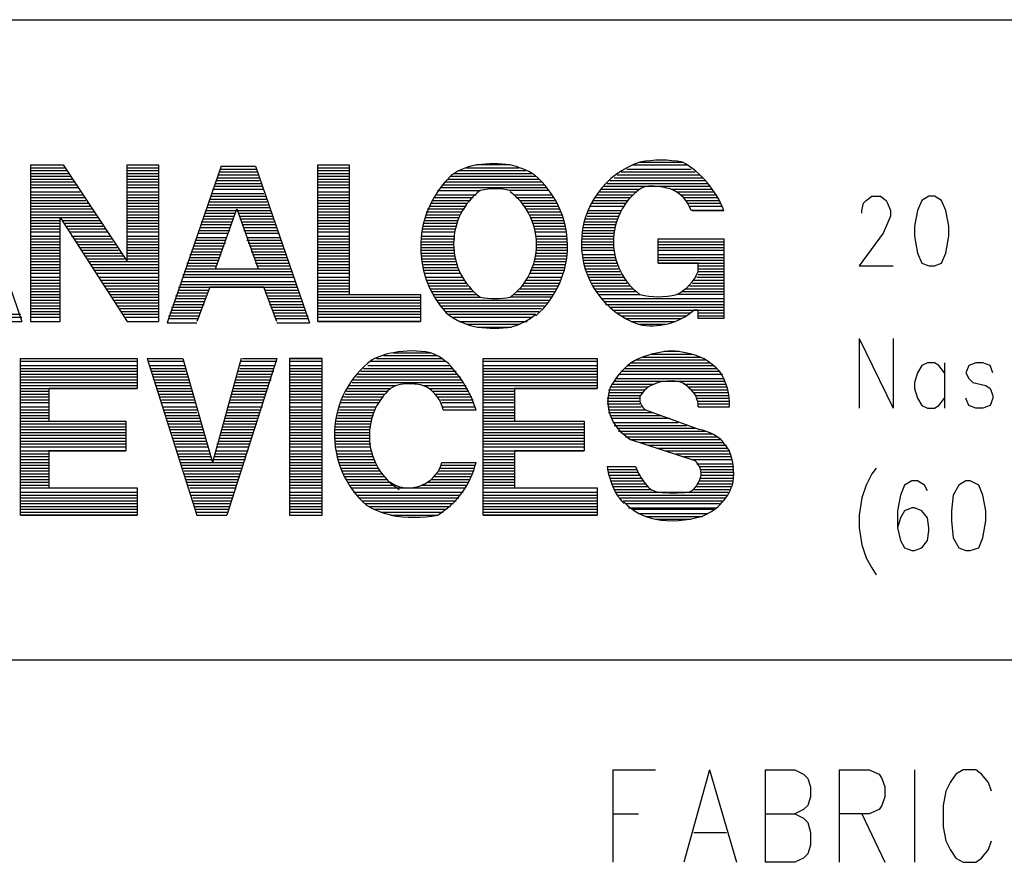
# Model space of a CAD drawing. Extents: x 11.9 to 28.1, y 10.8 to 21.2.
# Tile 14 of 29: x 26.041 to 26.732, y 11.457 to 12.049. Entities that reach past the tile are written whole.
import ezdxf

# ---------------------------------------------------------------- set-up
doc = ezdxf.new("R2010")
doc.units = 0
doc.header["$MEASUREMENT"] = 0
doc.layers.add('LAYNR1', color=2, linetype='Continuous')

msp = doc.modelspace()

# ---------------------------------------------------------------- linework, layer by layer
at = {"layer": 'LAYNR1', "color": 7}
for points in [[(23.389, 12.049), (28.093, 12.049)], [(26.004, 11.947), (26.042, 11.837)], [(26.048, 11.947), (26.048, 11.837), (26.069, 11.837), (26.069, 11.91)], [(26.048, 11.947), (26.071, 11.947)], [(26.048, 11.945), (26.072, 11.945)], [(26.048, 11.943), (26.074, 11.943)], [(26.071, 11.947), (26.116, 11.879)], [(26.116, 11.947), (26.138, 11.947)], [(26.116, 11.879), (26.116, 11.947), (26.138, 11.947), (26.138, 11.837)], [(26.116, 11.945), (26.138, 11.945)], [(26.116, 11.943), (26.138, 11.943)], [(26.182, 11.946), (26.144, 11.836)], [(26.181, 11.944), (26.207, 11.944)], [(26.182, 11.946), (26.206, 11.946)], [(26.206, 11.946), (26.244, 11.836)], [(26.25, 11.947), (26.272, 11.947)], [(26.25, 11.945), (26.272, 11.945)], [(26.25, 11.943), (26.272, 11.943)], [(26.349, 11.943), (26.396, 11.943)], [(26.354, 11.945), (26.391, 11.945)], [(26.385, 11.947), (26.361, 11.947)], [(26.467, 11.944), (26.512, 11.944)], [(26.471, 11.947), (26.509, 11.947)], [(26.476, 11.949), (26.506, 11.949)], [(26.048, 11.941), (26.075, 11.941)], [(26.048, 11.939), (26.077, 11.939)], [(26.048, 11.937), (26.078, 11.937)], [(26.116, 11.941), (26.138, 11.941)], [(26.116, 11.939), (26.138, 11.939)], [(26.116, 11.937), (26.138, 11.937)], [(26.179, 11.938), (26.209, 11.938)], [(26.179, 11.936), (26.209, 11.936)], [(26.18, 11.94), (26.208, 11.94)], [(26.181, 11.942), (26.207, 11.942)], [(26.25, 11.941), (26.272, 11.941)], [(26.25, 11.939), (26.272, 11.939)], [(26.25, 11.937), (26.272, 11.937)], [(26.341, 11.937), (26.405, 11.937)], [(26.343, 11.939), (26.403, 11.939)], [(26.345, 11.941), (26.4, 11.941)], [(26.455, 11.936), (26.522, 11.936)], [(26.458, 11.938), (26.52, 11.938)], [(26.46, 11.94), (26.518, 11.94)], [(26.463, 11.942), (26.515, 11.942)], [(26.048, 11.935), (26.079, 11.935)], [(26.048, 11.933), (26.081, 11.933)], [(26.048, 11.931), (26.082, 11.931)], [(26.116, 11.935), (26.138, 11.935)], [(26.116, 11.933), (26.138, 11.933)], [(26.116, 11.931), (26.138, 11.931)], [(26.176, 11.93), (26.212, 11.93)], [(26.177, 11.932), (26.211, 11.932)], [(26.178, 11.934), (26.21, 11.934)], [(26.25, 11.935), (26.272, 11.935)], [(26.25, 11.933), (26.272, 11.933)], [(26.25, 11.931), (26.272, 11.931)], [(26.334, 11.929), (26.364, 11.929)], [(26.336, 11.931), (26.411, 11.931)], [(26.337, 11.933), (26.409, 11.933)], [(26.339, 11.935), (26.407, 11.935)], [(26.412, 11.929), (26.384, 11.929)], [(26.449, 11.93), (26.476, 11.93)], [(26.451, 11.932), (26.525, 11.932)], [(26.453, 11.934), (26.524, 11.934)], [(26.498, 11.93), (26.527, 11.93)], [(26.048, 11.928), (26.083, 11.928)], [(26.048, 11.926), (26.085, 11.926)], [(26.048, 11.924), (26.086, 11.924)], [(26.048, 11.922), (26.087, 11.922)], [(26.116, 11.928), (26.138, 11.928)], [(26.116, 11.926), (26.138, 11.926)], [(26.116, 11.924), (26.138, 11.924)], [(26.116, 11.922), (26.138, 11.922)], [(26.174, 11.923), (26.214, 11.923)], [(26.175, 11.925), (26.213, 11.925)], [(26.176, 11.927), (26.212, 11.927)], [(26.25, 11.928), (26.272, 11.928)], [(26.25, 11.926), (26.272, 11.926)], [(26.25, 11.924), (26.272, 11.924)], [(26.25, 11.922), (26.272, 11.922)], [(26.33, 11.922), (26.357, 11.922)], [(26.332, 11.924), (26.359, 11.924)], [(26.333, 11.926), (26.361, 11.926)], [(26.388, 11.926), (26.414, 11.926)], [(26.389, 11.924), (26.415, 11.924)], [(26.392, 11.922), (26.416, 11.922)], [(26.443, 11.922), (26.468, 11.922)], [(26.445, 11.924), (26.469, 11.924)], [(26.446, 11.926), (26.471, 11.926)], [(26.447, 11.928), (26.474, 11.928)], [(26.502, 11.928), (26.528, 11.928)], [(26.505, 11.926), (26.53, 11.926)], [(26.507, 11.924), (26.531, 11.924)], [(26.509, 11.922), (26.532, 11.922)], [(26.632, 11.913), (26.632, 11.915), (26.633, 11.92), (26.635, 11.922), (26.639, 11.925), (26.645, 11.925), (26.649, 11.922), (26.65, 11.92), (26.652, 11.915), (26.652, 11.911), (26.65, 11.906), (26.647, 11.899), (26.63, 11.876)], [(26.679, 11.925), (26.674, 11.922), (26.671, 11.915), (26.669, 11.904), (26.669, 11.897), (26.671, 11.885), (26.674, 11.878), (26.679, 11.876)], [(26.683, 11.876), (26.688, 11.878), (26.691, 11.885), (26.693, 11.897), (26.693, 11.904), (26.691, 11.915), (26.688, 11.922), (26.683, 11.925), (26.679, 11.925)], [(26.048, 11.92), (26.089, 11.92)], [(26.048, 11.918), (26.09, 11.918)], [(26.048, 11.916), (26.091, 11.916)], [(26.116, 11.92), (26.138, 11.92)], [(26.116, 11.918), (26.138, 11.918)], [(26.116, 11.916), (26.138, 11.916)], [(26.171, 11.915), (26.217, 11.915)], [(26.172, 11.917), (26.216, 11.917)], [(26.173, 11.921), (26.214, 11.921)], [(26.173, 11.919), (26.215, 11.919)], [(26.178, 11.874), (26.193, 11.916), (26.208, 11.874)], [(26.25, 11.92), (26.272, 11.92)], [(26.25, 11.918), (26.272, 11.918)], [(26.25, 11.916), (26.272, 11.916)], [(26.327, 11.916), (26.353, 11.916)], [(26.328, 11.918), (26.354, 11.918)], [(26.33, 11.92), (26.355, 11.92)], [(26.393, 11.92), (26.418, 11.92)], [(26.395, 11.918), (26.419, 11.918)], [(26.396, 11.916), (26.42, 11.916)], [(26.44, 11.915), (26.463, 11.915)], [(26.441, 11.918), (26.465, 11.918)], [(26.442, 11.92), (26.466, 11.92)], [(26.51, 11.92), (26.533, 11.92)], [(26.511, 11.918), (26.534, 11.918)], [(26.513, 11.915), (26.535, 11.915)], [(26.048, 11.914), (26.093, 11.914)], [(26.048, 11.912), (26.094, 11.912)], [(26.048, 11.91), (26.096, 11.91)], [(26.048, 11.908), (26.069, 11.908)], [(26.069, 11.91), (26.116, 11.837)], [(26.071, 11.908), (26.097, 11.908)], [(26.116, 11.914), (26.138, 11.914)], [(26.116, 11.912), (26.138, 11.912)], [(26.116, 11.91), (26.138, 11.91)], [(26.116, 11.908), (26.138, 11.908)], [(26.169, 11.909), (26.19, 11.909)], [(26.17, 11.911), (26.191, 11.911)], [(26.171, 11.913), (26.192, 11.913)], [(26.194, 11.913), (26.217, 11.913)], [(26.195, 11.911), (26.218, 11.911)], [(26.195, 11.909), (26.219, 11.909)], [(26.25, 11.914), (26.272, 11.914)], [(26.25, 11.912), (26.272, 11.912)], [(26.25, 11.91), (26.272, 11.91)], [(26.25, 11.908), (26.272, 11.908)], [(26.325, 11.91), (26.349, 11.91)], [(26.325, 11.908), (26.348, 11.908)], [(26.326, 11.914), (26.351, 11.914)], [(26.326, 11.912), (26.35, 11.912)], [(26.397, 11.914), (26.42, 11.914)], [(26.399, 11.912), (26.421, 11.912)], [(26.399, 11.91), (26.422, 11.91)], [(26.4, 11.908), (26.423, 11.908)], [(26.438, 11.909), (26.46, 11.909)], [(26.439, 11.913), (26.462, 11.913)], [(26.439, 11.911), (26.461, 11.911)], [(26.048, 11.906), (26.069, 11.906)], [(26.048, 11.904), (26.069, 11.904)], [(26.048, 11.902), (26.069, 11.902)], [(26.072, 11.906), (26.098, 11.906)], [(26.073, 11.904), (26.099, 11.904)], [(26.075, 11.902), (26.101, 11.902)], [(26.116, 11.906), (26.138, 11.906)], [(26.116, 11.904), (26.138, 11.904)], [(26.116, 11.902), (26.138, 11.902)], [(26.166, 11.901), (26.188, 11.901)], [(26.167, 11.903), (26.188, 11.903)], [(26.168, 11.907), (26.19, 11.907)], [(26.168, 11.905), (26.189, 11.905)], [(26.196, 11.907), (26.219, 11.907)], [(26.197, 11.905), (26.22, 11.905)], [(26.198, 11.903), (26.221, 11.903)], [(26.198, 11.901), (26.222, 11.901)], [(26.25, 11.906), (26.272, 11.906)], [(26.25, 11.904), (26.272, 11.904)], [(26.25, 11.902), (26.272, 11.902)], [(26.323, 11.902), (26.346, 11.902)], [(26.324, 11.906), (26.348, 11.906)], [(26.324, 11.904), (26.347, 11.904)], [(26.401, 11.906), (26.423, 11.906)], [(26.402, 11.904), (26.424, 11.904)], [(26.402, 11.902), (26.424, 11.902)], [(26.436, 11.903), (26.459, 11.903)], [(26.436, 11.901), (26.458, 11.901)], [(26.437, 11.907), (26.46, 11.907)], [(26.437, 11.905), (26.459, 11.905)], [(26.048, 11.9), (26.069, 11.9)], [(26.048, 11.897), (26.069, 11.897)], [(26.048, 11.895), (26.069, 11.895)], [(26.076, 11.9), (26.102, 11.9)], [(26.077, 11.897), (26.104, 11.897)], [(26.079, 11.895), (26.105, 11.895)], [(26.116, 11.9), (26.138, 11.9)], [(26.116, 11.897), (26.138, 11.897)], [(26.116, 11.895), (26.138, 11.895)], [(26.164, 11.894), (26.185, 11.894)], [(26.165, 11.896), (26.186, 11.896)], [(26.166, 11.899), (26.187, 11.899)], [(26.199, 11.899), (26.222, 11.899)], [(26.2, 11.896), (26.223, 11.896)], [(26.2, 11.894), (26.224, 11.894)], [(26.25, 11.9), (26.272, 11.9)], [(26.25, 11.897), (26.272, 11.897)], [(26.25, 11.895), (26.272, 11.895)], [(26.323, 11.9), (26.346, 11.9)], [(26.323, 11.897), (26.346, 11.897)], [(26.323, 11.895), (26.346, 11.895)], [(26.403, 11.9), (26.424, 11.9)], [(26.403, 11.897), (26.424, 11.897)], [(26.403, 11.895), (26.425, 11.895)], [(26.435, 11.895), (26.458, 11.895)], [(26.436, 11.899), (26.458, 11.899)], [(26.436, 11.897), (26.458, 11.897)], [(26.489, 11.895), (26.535, 11.895)], [(26.048, 11.893), (26.069, 11.893)], [(26.048, 11.891), (26.069, 11.891)], [(26.048, 11.889), (26.069, 11.889)], [(26.048, 11.887), (26.069, 11.887)], [(26.08, 11.893), (26.106, 11.893)], [(26.081, 11.891), (26.108, 11.891)], [(26.083, 11.889), (26.109, 11.889)], [(26.084, 11.887), (26.11, 11.887)], [(26.116, 11.893), (26.138, 11.893)], [(26.116, 11.891), (26.138, 11.891)], [(26.116, 11.889), (26.138, 11.889)], [(26.116, 11.887), (26.138, 11.887)], [(26.162, 11.888), (26.183, 11.888)], [(26.163, 11.892), (26.185, 11.892)], [(26.163, 11.89), (26.184, 11.89)], [(26.201, 11.892), (26.225, 11.892)], [(26.202, 11.89), (26.225, 11.89)], [(26.203, 11.888), (26.226, 11.888)], [(26.25, 11.893), (26.272, 11.893)], [(26.25, 11.891), (26.272, 11.891)], [(26.25, 11.889), (26.272, 11.889)], [(26.25, 11.887), (26.272, 11.887)], [(26.322, 11.893), (26.345, 11.893)], [(26.322, 11.891), (26.345, 11.891)], [(26.322, 11.889), (26.345, 11.889)], [(26.322, 11.887), (26.346, 11.887)], [(26.403, 11.893), (26.425, 11.893)], [(26.403, 11.891), (26.425, 11.891)], [(26.403, 11.889), (26.425, 11.889)], [(26.403, 11.887), (26.425, 11.887)], [(26.435, 11.893), (26.457, 11.893)], [(26.435, 11.891), (26.458, 11.891)], [(26.435, 11.889), (26.458, 11.889)], [(26.436, 11.887), (26.458, 11.887)], [(26.489, 11.893), (26.535, 11.893)], [(26.489, 11.891), (26.535, 11.891)], [(26.489, 11.889), (26.535, 11.889)], [(26.489, 11.887), (26.535, 11.887)], [(26.048, 11.885), (26.069, 11.885)], [(26.048, 11.883), (26.069, 11.883)], [(26.048, 11.881), (26.069, 11.881)], [(26.085, 11.885), (26.112, 11.885)], [(26.087, 11.883), (26.113, 11.883)], [(26.088, 11.881), (26.114, 11.881)], [(26.116, 11.885), (26.138, 11.885)], [(26.116, 11.883), (26.138, 11.883)], [(26.116, 11.881), (26.138, 11.881)], [(26.159, 11.88), (26.18, 11.88)], [(26.16, 11.884), (26.182, 11.884)], [(26.16, 11.882), (26.181, 11.882)], [(26.161, 11.886), (26.182, 11.886)], [(26.203, 11.886), (26.227, 11.886)], [(26.204, 11.884), (26.228, 11.884)], [(26.205, 11.882), (26.228, 11.882)], [(26.206, 11.88), (26.229, 11.88)], [(26.25, 11.885), (26.272, 11.885)], [(26.25, 11.883), (26.272, 11.883)], [(26.25, 11.881), (26.272, 11.881)], [(26.322, 11.885), (26.346, 11.885)], [(26.323, 11.883), (26.346, 11.883)], [(26.323, 11.881), (26.346, 11.881)], [(26.402, 11.881), (26.424, 11.881)], [(26.403, 11.885), (26.425, 11.885)], [(26.403, 11.883), (26.425, 11.883)], [(26.436, 11.884), (26.458, 11.884)], [(26.436, 11.882), (26.459, 11.882)], [(26.436, 11.88), (26.459, 11.88)], [(26.489, 11.884), (26.535, 11.884)], [(26.489, 11.882), (26.535, 11.882)], [(26.489, 11.88), (26.535, 11.88)], [(26.048, 11.879), (26.069, 11.879)], [(26.048, 11.877), (26.069, 11.877)], [(26.048, 11.875), (26.069, 11.875)], [(26.089, 11.879), (26.138, 11.879)], [(26.091, 11.877), (26.138, 11.877)], [(26.092, 11.875), (26.138, 11.875)], [(26.157, 11.874), (26.231, 11.874)], [(26.158, 11.878), (26.179, 11.878)], [(26.158, 11.876), (26.179, 11.876)], [(26.178, 11.874), (26.208, 11.874)], [(26.206, 11.878), (26.23, 11.878)], [(26.207, 11.876), (26.23, 11.876)], [(26.25, 11.879), (26.272, 11.879)], [(26.25, 11.877), (26.272, 11.877)], [(26.25, 11.875), (26.272, 11.875)], [(26.323, 11.879), (26.347, 11.879)], [(26.324, 11.877), (26.348, 11.877)], [(26.324, 11.875), (26.348, 11.875)], [(26.4, 11.875), (26.423, 11.875)], [(26.401, 11.877), (26.424, 11.877)], [(26.402, 11.879), (26.424, 11.879)], [(26.437, 11.878), (26.46, 11.878)], [(26.437, 11.876), (26.46, 11.876)], [(26.438, 11.874), (26.461, 11.874)], [(26.489, 11.878), (26.535, 11.878)], [(26.517, 11.876), (26.535, 11.876)], [(26.517, 11.874), (26.535, 11.874)], [(26.63, 11.876), (26.654, 11.876)], [(26.679, 11.876), (26.683, 11.876)], [(26.048, 11.873), (26.069, 11.873)], [(26.048, 11.871), (26.069, 11.871)], [(26.048, 11.868), (26.069, 11.868)], [(26.093, 11.873), (26.138, 11.873)], [(26.095, 11.871), (26.138, 11.871)], [(26.096, 11.868), (26.138, 11.868)], [(26.155, 11.87), (26.232, 11.87)], [(26.155, 11.868), (26.233, 11.868)], [(26.156, 11.872), (26.232, 11.872)], [(26.25, 11.873), (26.272, 11.873)], [(26.25, 11.871), (26.272, 11.871)], [(26.25, 11.868), (26.272, 11.868)], [(26.324, 11.873), (26.349, 11.873)], [(26.325, 11.871), (26.35, 11.871)], [(26.326, 11.868), (26.351, 11.868)], [(26.398, 11.868), (26.421, 11.868)], [(26.399, 11.873), (26.423, 11.873)], [(26.399, 11.871), (26.422, 11.871)], [(26.439, 11.872), (26.462, 11.872)], [(26.439, 11.87), (26.463, 11.87)], [(26.44, 11.868), (26.465, 11.868)], [(26.516, 11.868), (26.535, 11.868)], [(26.517, 11.872), (26.535, 11.872)], [(26.517, 11.87), (26.535, 11.87)], [(26.048, 11.866), (26.069, 11.866)], [(26.048, 11.864), (26.069, 11.864)], [(26.048, 11.862), (26.069, 11.862)], [(26.048, 11.86), (26.069, 11.86)], [(26.097, 11.866), (26.138, 11.866)], [(26.099, 11.864), (26.138, 11.864)], [(26.1, 11.862), (26.138, 11.862)], [(26.101, 11.86), (26.138, 11.86)], [(26.152, 11.861), (26.235, 11.861)], [(26.153, 11.863), (26.235, 11.863)], [(26.154, 11.865), (26.234, 11.865)], [(26.221, 11.837), (26.212, 11.861), (26.174, 11.861), (26.165, 11.837)], [(26.25, 11.866), (26.272, 11.866)], [(26.25, 11.864), (26.272, 11.864)], [(26.25, 11.862), (26.272, 11.862)], [(26.25, 11.86), (26.272, 11.86)], [(26.326, 11.866), (26.353, 11.866)], [(26.327, 11.864), (26.354, 11.864)], [(26.328, 11.862), (26.355, 11.862)], [(26.329, 11.86), (26.357, 11.86)], [(26.392, 11.86), (26.418, 11.86)], [(26.393, 11.862), (26.419, 11.862)], [(26.395, 11.864), (26.42, 11.864)], [(26.396, 11.866), (26.42, 11.866)], [(26.441, 11.866), (26.466, 11.866)], [(26.442, 11.864), (26.467, 11.864)], [(26.443, 11.862), (26.469, 11.862)], [(26.444, 11.86), (26.471, 11.86)], [(26.508, 11.86), (26.535, 11.86)], [(26.511, 11.862), (26.535, 11.862)], [(26.513, 11.864), (26.535, 11.864)], [(26.514, 11.866), (26.535, 11.866)], [(26.048, 11.858), (26.069, 11.858)], [(26.048, 11.856), (26.069, 11.856)], [(26.048, 11.854), (26.069, 11.854)], [(26.103, 11.858), (26.138, 11.858)], [(26.104, 11.856), (26.138, 11.856)], [(26.105, 11.854), (26.138, 11.854)], [(26.15, 11.855), (26.172, 11.855)], [(26.15, 11.853), (26.171, 11.853)], [(26.151, 11.857), (26.172, 11.857)], [(26.152, 11.859), (26.173, 11.859)], [(26.213, 11.859), (26.236, 11.859)], [(26.213, 11.857), (26.237, 11.857)], [(26.214, 11.855), (26.238, 11.855)], [(26.215, 11.853), (26.238, 11.853)], [(26.25, 11.858), (26.272, 11.858)], [(26.25, 11.856), (26.322, 11.856)], [(26.25, 11.854), (26.322, 11.854)], [(26.33, 11.858), (26.359, 11.858)], [(26.331, 11.856), (26.361, 11.856)], [(26.332, 11.854), (26.364, 11.854)], [(26.414, 11.854), (26.385, 11.854)], [(26.388, 11.856), (26.415, 11.856)], [(26.39, 11.858), (26.416, 11.858)], [(26.446, 11.858), (26.473, 11.858)], [(26.447, 11.856), (26.476, 11.856)], [(26.449, 11.853), (26.535, 11.853)], [(26.535, 11.856), (26.502, 11.856)], [(26.506, 11.858), (26.535, 11.858)], [(26.048, 11.852), (26.069, 11.852)], [(26.048, 11.85), (26.069, 11.85)], [(26.048, 11.848), (26.069, 11.848)], [(26.048, 11.846), (26.069, 11.846)], [(26.107, 11.852), (26.138, 11.852)], [(26.108, 11.85), (26.138, 11.85)], [(26.109, 11.848), (26.138, 11.848)], [(26.111, 11.846), (26.138, 11.846)], [(26.147, 11.847), (26.169, 11.847)], [(26.148, 11.849), (26.17, 11.849)], [(26.149, 11.851), (26.17, 11.851)], [(26.216, 11.851), (26.239, 11.851)], [(26.216, 11.849), (26.24, 11.849)], [(26.217, 11.847), (26.24, 11.847)], [(26.25, 11.852), (26.322, 11.852)], [(26.25, 11.85), (26.322, 11.85)], [(26.25, 11.848), (26.322, 11.848)], [(26.25, 11.846), (26.322, 11.846)], [(26.333, 11.852), (26.412, 11.852)], [(26.335, 11.85), (26.411, 11.85)], [(26.336, 11.848), (26.409, 11.848)], [(26.338, 11.846), (26.407, 11.846)], [(26.451, 11.851), (26.535, 11.851)], [(26.452, 11.849), (26.535, 11.849)], [(26.455, 11.847), (26.535, 11.847)], [(26.018, 11.842), (26.041, 11.842)], [(26.018, 11.84), (26.042, 11.84)], [(26.048, 11.844), (26.069, 11.844)], [(26.048, 11.842), (26.069, 11.842)], [(26.048, 11.84), (26.069, 11.84)], [(26.112, 11.844), (26.138, 11.844)], [(26.113, 11.842), (26.138, 11.842)], [(26.115, 11.84), (26.138, 11.84)], [(26.145, 11.841), (26.167, 11.841)], [(26.145, 11.839), (26.166, 11.839)], [(26.146, 11.843), (26.167, 11.843)], [(26.147, 11.845), (26.168, 11.845)], [(26.218, 11.845), (26.241, 11.845)], [(26.219, 11.843), (26.242, 11.843)], [(26.219, 11.841), (26.243, 11.841)], [(26.22, 11.839), (26.243, 11.839)], [(26.25, 11.844), (26.322, 11.844)], [(26.25, 11.842), (26.322, 11.842)], [(26.25, 11.84), (26.322, 11.84)], [(26.34, 11.844), (26.405, 11.844)], [(26.342, 11.842), (26.403, 11.842)], [(26.345, 11.84), (26.4, 11.84)], [(26.457, 11.845), (26.535, 11.845)], [(26.46, 11.843), (26.512, 11.843)], [(26.463, 11.841), (26.509, 11.841)], [(26.466, 11.839), (26.505, 11.839)], [(26.517, 11.843), (26.535, 11.843)], [(26.517, 11.841), (26.535, 11.841)], [(26.019, 11.837), (26.042, 11.837)], [(26.048, 11.837), (26.069, 11.837)], [(26.116, 11.837), (26.138, 11.837)], [(26.144, 11.836), (26.165, 11.836)], [(26.221, 11.836), (26.244, 11.836)], [(26.25, 11.837), (26.322, 11.837)], [(26.349, 11.837), (26.397, 11.837)], [(26.354, 11.835), (26.392, 11.835)], [(26.362, 11.833), (26.385, 11.833)], [(26.47, 11.837), (26.501, 11.837)], [(26.475, 11.835), (26.494, 11.835)], [(26.63, 11.825), (26.63, 11.776)], [(26.63, 11.825), (26.654, 11.776)], [(26.654, 11.825), (26.654, 11.776)], [(26.041, 11.811), (26.123, 11.811)], [(26.041, 11.811), (26.123, 11.811), (26.123, 11.79), (26.061, 11.79), (26.061, 11.767), (26.115, 11.767), (26.115, 11.746)], [(26.061, 11.746), (26.061, 11.72), (26.123, 11.72), (26.123, 11.701), (26.041, 11.701), (26.041, 11.811)], [(26.13, 11.811), (26.155, 11.811)], [(26.13, 11.811), (26.165, 11.701)], [(26.155, 11.811), (26.176, 11.738)], [(26.196, 11.811), (26.176, 11.738)], [(26.221, 11.811), (26.186, 11.701)], [(26.197, 11.811), (26.221, 11.811)], [(26.23, 11.811), (26.253, 11.811)], [(26.291, 11.811), (26.337, 11.811)], [(26.296, 11.813), (26.334, 11.813)], [(26.303, 11.815), (26.329, 11.815)], [(26.366, 11.811), (26.446, 11.811)], [(26.366, 11.811), (26.446, 11.811), (26.446, 11.79), (26.388, 11.79), (26.388, 11.767), (26.437, 11.767), (26.437, 11.746)], [(26.388, 11.746), (26.388, 11.72), (26.446, 11.72), (26.446, 11.701), (26.366, 11.701), (26.366, 11.811)], [(26.478, 11.812), (26.519, 11.812)], [(26.484, 11.814), (26.513, 11.814)], [(26.493, 11.816), (26.504, 11.816)], [(26.041, 11.809), (26.123, 11.809)], [(26.041, 11.806), (26.123, 11.806)], [(26.041, 11.804), (26.123, 11.804)], [(26.131, 11.809), (26.156, 11.809)], [(26.132, 11.806), (26.156, 11.806)], [(26.132, 11.804), (26.157, 11.804)], [(26.195, 11.806), (26.22, 11.806)], [(26.195, 11.804), (26.219, 11.804)], [(26.196, 11.809), (26.221, 11.809)], [(26.23, 11.809), (26.253, 11.809)], [(26.23, 11.806), (26.253, 11.806)], [(26.23, 11.804), (26.253, 11.804)], [(26.282, 11.804), (26.345, 11.804)], [(26.285, 11.806), (26.343, 11.806)], [(26.287, 11.809), (26.34, 11.809)], [(26.366, 11.809), (26.446, 11.809)], [(26.366, 11.806), (26.446, 11.806)], [(26.366, 11.804), (26.446, 11.804)], [(26.465, 11.804), (26.53, 11.804)], [(26.467, 11.806), (26.528, 11.806)], [(26.47, 11.808), (26.526, 11.808)], [(26.473, 11.81), (26.522, 11.81)], [(26.69, 11.801), (26.686, 11.806), (26.683, 11.808), (26.678, 11.808), (26.674, 11.806), (26.671, 11.801), (26.669, 11.794)], [(26.69, 11.808), (26.69, 11.776)], [(26.724, 11.801), (26.722, 11.806), (26.717, 11.808), (26.712, 11.808), (26.707, 11.806), (26.705, 11.801), (26.707, 11.797), (26.71, 11.794)], [(26.041, 11.802), (26.123, 11.802)], [(26.041, 11.8), (26.123, 11.8)], [(26.041, 11.798), (26.123, 11.798)], [(26.133, 11.802), (26.157, 11.802)], [(26.134, 11.8), (26.158, 11.8)], [(26.134, 11.798), (26.159, 11.798)], [(26.193, 11.798), (26.217, 11.798)], [(26.194, 11.802), (26.219, 11.802)], [(26.194, 11.8), (26.218, 11.8)], [(26.23, 11.802), (26.253, 11.802)], [(26.23, 11.8), (26.253, 11.8)], [(26.23, 11.798), (26.253, 11.798)], [(26.277, 11.798), (26.35, 11.798)], [(26.278, 11.8), (26.348, 11.8)], [(26.28, 11.802), (26.347, 11.802)], [(26.366, 11.802), (26.446, 11.802)], [(26.366, 11.8), (26.446, 11.8)], [(26.366, 11.798), (26.446, 11.798)], [(26.459, 11.797), (26.535, 11.797)], [(26.461, 11.8), (26.534, 11.8)], [(26.463, 11.802), (26.532, 11.802)], [(26.041, 11.796), (26.123, 11.796)], [(26.041, 11.794), (26.123, 11.794)], [(26.041, 11.792), (26.123, 11.792)], [(26.135, 11.796), (26.159, 11.796)], [(26.136, 11.794), (26.16, 11.794)], [(26.136, 11.792), (26.16, 11.792)], [(26.191, 11.792), (26.215, 11.792)], [(26.192, 11.796), (26.217, 11.796)], [(26.192, 11.794), (26.216, 11.794)], [(26.23, 11.796), (26.253, 11.796)], [(26.23, 11.794), (26.253, 11.794)], [(26.23, 11.792), (26.253, 11.792)], [(26.272, 11.792), (26.305, 11.792)], [(26.274, 11.794), (26.317, 11.794)], [(26.275, 11.796), (26.319, 11.796)], [(26.316, 11.794), (26.352, 11.794)], [(26.319, 11.796), (26.351, 11.796)], [(26.324, 11.792), (26.354, 11.792)], [(26.366, 11.796), (26.446, 11.796)], [(26.366, 11.794), (26.446, 11.794)], [(26.366, 11.792), (26.446, 11.792)], [(26.455, 11.791), (26.482, 11.791)], [(26.457, 11.793), (26.486, 11.793)], [(26.458, 11.795), (26.536, 11.795)], [(26.507, 11.793), (26.536, 11.793)], [(26.51, 11.791), (26.537, 11.791)], [(26.669, 11.794), (26.669, 11.79), (26.671, 11.783), (26.674, 11.778), (26.678, 11.776)], [(26.71, 11.794), (26.719, 11.792), (26.722, 11.79), (26.724, 11.785), (26.724, 11.783), (26.722, 11.778), (26.717, 11.776)], [(26.041, 11.79), (26.123, 11.79)], [(26.041, 11.788), (26.061, 11.788)], [(26.041, 11.786), (26.061, 11.786)], [(26.041, 11.784), (26.061, 11.784)], [(26.137, 11.79), (26.161, 11.79)], [(26.138, 11.788), (26.162, 11.788)], [(26.138, 11.786), (26.162, 11.786)], [(26.139, 11.784), (26.163, 11.784)], [(26.189, 11.786), (26.213, 11.786)], [(26.189, 11.784), (26.213, 11.784)], [(26.19, 11.788), (26.214, 11.788)], [(26.191, 11.79), (26.215, 11.79)], [(26.23, 11.79), (26.253, 11.79)], [(26.23, 11.788), (26.253, 11.788)], [(26.23, 11.786), (26.253, 11.786)], [(26.23, 11.784), (26.253, 11.784)], [(26.268, 11.784), (26.296, 11.784)], [(26.269, 11.786), (26.297, 11.786)], [(26.27, 11.788), (26.299, 11.788)], [(26.271, 11.79), (26.301, 11.79)], [(26.328, 11.79), (26.355, 11.79)], [(26.331, 11.788), (26.356, 11.788)], [(26.333, 11.786), (26.357, 11.786)], [(26.334, 11.784), (26.358, 11.784)], [(26.366, 11.79), (26.446, 11.79)], [(26.366, 11.788), (26.388, 11.788)], [(26.366, 11.786), (26.388, 11.786)], [(26.366, 11.784), (26.388, 11.784)], [(26.454, 11.789), (26.479, 11.789)], [(26.454, 11.787), (26.478, 11.787)], [(26.454, 11.785), (26.476, 11.785)], [(26.512, 11.789), (26.538, 11.789)], [(26.514, 11.787), (26.538, 11.787)], [(26.515, 11.785), (26.538, 11.785)], [(26.041, 11.782), (26.061, 11.782)], [(26.041, 11.78), (26.061, 11.78)], [(26.041, 11.777), (26.061, 11.777)], [(26.14, 11.782), (26.163, 11.782)], [(26.14, 11.78), (26.164, 11.78)], [(26.141, 11.777), (26.165, 11.777)], [(26.187, 11.777), (26.211, 11.777)], [(26.188, 11.782), (26.212, 11.782)], [(26.188, 11.78), (26.211, 11.78)], [(26.23, 11.782), (26.253, 11.782)], [(26.23, 11.78), (26.253, 11.78)], [(26.23, 11.777), (26.253, 11.777)], [(26.265, 11.777), (26.291, 11.777)], [(26.266, 11.78), (26.293, 11.78)], [(26.267, 11.782), (26.294, 11.782)], [(26.336, 11.782), (26.359, 11.782)], [(26.337, 11.78), (26.359, 11.78)], [(26.338, 11.777), (26.36, 11.777)], [(26.366, 11.782), (26.388, 11.782)], [(26.366, 11.78), (26.388, 11.78)], [(26.366, 11.777), (26.388, 11.777)], [(26.453, 11.783), (26.476, 11.783)], [(26.453, 11.781), (26.476, 11.781)], [(26.453, 11.779), (26.476, 11.779)], [(26.454, 11.777), (26.477, 11.777)], [(26.516, 11.783), (26.539, 11.783)], [(26.517, 11.781), (26.539, 11.781)], [(26.517, 11.779), (26.539, 11.779)], [(26.517, 11.777), (26.539, 11.777)], [(26.683, 11.776), (26.686, 11.778), (26.69, 11.783)], [(26.712, 11.776), (26.707, 11.778), (26.705, 11.783)], [(26.041, 11.775), (26.061, 11.775)], [(26.041, 11.773), (26.061, 11.773)], [(26.041, 11.771), (26.061, 11.771)], [(26.142, 11.775), (26.165, 11.775)], [(26.142, 11.773), (26.165, 11.773)], [(26.143, 11.771), (26.166, 11.771)], [(26.185, 11.771), (26.209, 11.771)], [(26.186, 11.775), (26.21, 11.775)], [(26.186, 11.773), (26.209, 11.773)], [(26.23, 11.775), (26.253, 11.775)], [(26.23, 11.773), (26.253, 11.773)], [(26.23, 11.771), (26.253, 11.771)], [(26.264, 11.773), (26.289, 11.773)], [(26.264, 11.771), (26.289, 11.771)], [(26.265, 11.775), (26.29, 11.775)], [(26.338, 11.775), (26.361, 11.775)], [(26.366, 11.775), (26.388, 11.775)], [(26.366, 11.773), (26.388, 11.773)], [(26.366, 11.771), (26.388, 11.771)], [(26.454, 11.775), (26.48, 11.775)], [(26.454, 11.773), (26.485, 11.773)], [(26.455, 11.771), (26.491, 11.771)], [(26.48, 11.775), (26.518, 11.761)], [(26.678, 11.776), (26.683, 11.776)], [(26.717, 11.776), (26.712, 11.776)], [(26.041, 11.769), (26.061, 11.769)], [(26.041, 11.767), (26.115, 11.767)], [(26.041, 11.765), (26.115, 11.765)], [(26.041, 11.763), (26.115, 11.763)], [(26.144, 11.769), (26.167, 11.769)], [(26.144, 11.767), (26.168, 11.767)], [(26.145, 11.765), (26.168, 11.765)], [(26.146, 11.763), (26.169, 11.763)], [(26.183, 11.763), (26.206, 11.763)], [(26.184, 11.767), (26.207, 11.767)], [(26.184, 11.765), (26.207, 11.765)], [(26.185, 11.769), (26.208, 11.769)], [(26.23, 11.769), (26.253, 11.769)], [(26.23, 11.767), (26.253, 11.767)], [(26.23, 11.765), (26.253, 11.765)], [(26.23, 11.763), (26.253, 11.763)], [(26.262, 11.765), (26.287, 11.765)], [(26.262, 11.763), (26.287, 11.763)], [(26.263, 11.769), (26.288, 11.769)], [(26.263, 11.767), (26.287, 11.767)], [(26.366, 11.769), (26.388, 11.769)], [(26.366, 11.767), (26.437, 11.767)], [(26.366, 11.765), (26.437, 11.765)], [(26.366, 11.763), (26.437, 11.763)], [(26.456, 11.769), (26.497, 11.769)], [(26.457, 11.766), (26.503, 11.766)], [(26.458, 11.764), (26.509, 11.764)], [(26.041, 11.761), (26.115, 11.761)], [(26.041, 11.759), (26.115, 11.759)], [(26.041, 11.757), (26.115, 11.757)], [(26.146, 11.761), (26.169, 11.761)], [(26.147, 11.759), (26.17, 11.759)], [(26.148, 11.757), (26.17, 11.757)], [(26.181, 11.757), (26.204, 11.757)], [(26.182, 11.761), (26.205, 11.761)], [(26.182, 11.759), (26.205, 11.759)], [(26.23, 11.761), (26.253, 11.761)], [(26.23, 11.759), (26.253, 11.759)], [(26.23, 11.757), (26.253, 11.757)], [(26.262, 11.761), (26.286, 11.761)], [(26.262, 11.759), (26.286, 11.759)], [(26.262, 11.757), (26.286, 11.757)], [(26.366, 11.761), (26.437, 11.761)], [(26.366, 11.759), (26.437, 11.759)], [(26.366, 11.757), (26.437, 11.757)], [(26.46, 11.762), (26.515, 11.762)], [(26.461, 11.76), (26.522, 11.76)], [(26.464, 11.758), (26.527, 11.758)], [(26.466, 11.756), (26.531, 11.756)], [(26.041, 11.755), (26.115, 11.755)], [(26.041, 11.753), (26.115, 11.753)], [(26.041, 11.751), (26.115, 11.751)], [(26.041, 11.749), (26.115, 11.749)], [(26.148, 11.755), (26.171, 11.755)], [(26.149, 11.753), (26.172, 11.753)], [(26.15, 11.751), (26.172, 11.751)], [(26.15, 11.749), (26.173, 11.749)], [(26.179, 11.751), (26.202, 11.751)], [(26.179, 11.749), (26.201, 11.749)], [(26.18, 11.753), (26.203, 11.753)], [(26.181, 11.755), (26.203, 11.755)], [(26.23, 11.755), (26.253, 11.755)], [(26.23, 11.753), (26.253, 11.753)], [(26.23, 11.751), (26.253, 11.751)], [(26.23, 11.749), (26.253, 11.749)], [(26.262, 11.755), (26.286, 11.755)], [(26.262, 11.753), (26.286, 11.753)], [(26.262, 11.751), (26.287, 11.751)], [(26.263, 11.749), (26.287, 11.749)], [(26.366, 11.755), (26.437, 11.755)], [(26.366, 11.753), (26.437, 11.753)], [(26.366, 11.751), (26.437, 11.751)], [(26.366, 11.749), (26.437, 11.749)], [(26.469, 11.754), (26.533, 11.754)], [(26.476, 11.752), (26.535, 11.752)], [(26.482, 11.75), (26.537, 11.75)], [(26.041, 11.746), (26.115, 11.746)], [(26.041, 11.744), (26.061, 11.744)], [(26.041, 11.742), (26.061, 11.742)], [(26.115, 11.746), (26.061, 11.746)], [(26.151, 11.746), (26.173, 11.746)], [(26.152, 11.744), (26.174, 11.744)], [(26.152, 11.742), (26.175, 11.742)], [(26.177, 11.742), (26.199, 11.742)], [(26.178, 11.746), (26.201, 11.746)], [(26.178, 11.744), (26.2, 11.744)], [(26.23, 11.746), (26.253, 11.746)], [(26.23, 11.744), (26.253, 11.744)], [(26.23, 11.742), (26.253, 11.742)], [(26.263, 11.746), (26.287, 11.746)], [(26.263, 11.744), (26.288, 11.744)], [(26.264, 11.742), (26.289, 11.742)], [(26.366, 11.746), (26.437, 11.746)], [(26.366, 11.744), (26.388, 11.744)], [(26.366, 11.742), (26.388, 11.742)], [(26.437, 11.746), (26.388, 11.746)], [(26.488, 11.748), (26.538, 11.748)], [(26.494, 11.746), (26.539, 11.746)], [(26.501, 11.744), (26.54, 11.744)], [(26.507, 11.742), (26.54, 11.742)], [(26.041, 11.74), (26.061, 11.74)], [(26.041, 11.738), (26.061, 11.738)], [(26.041, 11.736), (26.061, 11.736)], [(26.153, 11.74), (26.175, 11.74)], [(26.154, 11.738), (26.198, 11.738)], [(26.154, 11.736), (26.197, 11.736)], [(26.177, 11.74), (26.199, 11.74)], [(26.23, 11.74), (26.253, 11.74)], [(26.23, 11.738), (26.253, 11.738)], [(26.23, 11.736), (26.253, 11.736)], [(26.264, 11.74), (26.289, 11.74)], [(26.265, 11.738), (26.29, 11.738)], [(26.265, 11.736), (26.291, 11.736)], [(26.337, 11.738), (26.361, 11.738)], [(26.337, 11.736), (26.36, 11.736)], [(26.366, 11.74), (26.388, 11.74)], [(26.366, 11.738), (26.388, 11.738)], [(26.366, 11.736), (26.388, 11.736)], [(26.453, 11.735), (26.473, 11.735)], [(26.454, 11.735), (26.473, 11.735)], [(26.513, 11.74), (26.541, 11.74)], [(26.516, 11.737), (26.541, 11.737)], [(26.518, 11.735), (26.542, 11.735)], [(26.041, 11.734), (26.061, 11.734)], [(26.041, 11.732), (26.061, 11.732)], [(26.041, 11.73), (26.061, 11.73)], [(26.041, 11.728), (26.061, 11.728)], [(26.155, 11.734), (26.197, 11.734)], [(26.156, 11.732), (26.196, 11.732)], [(26.156, 11.73), (26.195, 11.73)], [(26.157, 11.728), (26.195, 11.728)], [(26.23, 11.734), (26.253, 11.734)], [(26.23, 11.732), (26.253, 11.732)], [(26.23, 11.73), (26.253, 11.73)], [(26.23, 11.728), (26.253, 11.728)], [(26.266, 11.734), (26.292, 11.734)], [(26.267, 11.732), (26.294, 11.732)], [(26.268, 11.73), (26.295, 11.73)], [(26.269, 11.728), (26.297, 11.728)], [(26.332, 11.728), (26.357, 11.728)], [(26.334, 11.73), (26.358, 11.73)], [(26.335, 11.732), (26.359, 11.732)], [(26.336, 11.734), (26.36, 11.734)], [(26.366, 11.734), (26.388, 11.734)], [(26.366, 11.732), (26.388, 11.732)], [(26.366, 11.73), (26.388, 11.73)], [(26.366, 11.728), (26.388, 11.728)], [(26.453, 11.733), (26.474, 11.733)], [(26.454, 11.731), (26.475, 11.731)], [(26.454, 11.729), (26.476, 11.729)], [(26.519, 11.733), (26.542, 11.733)], [(26.519, 11.731), (26.542, 11.731)], [(26.519, 11.729), (26.542, 11.729)], [(26.642, 11.734), (26.639, 11.73), (26.635, 11.722), (26.632, 11.713)], [(26.041, 11.726), (26.061, 11.726)], [(26.041, 11.724), (26.061, 11.724)], [(26.041, 11.722), (26.061, 11.722)], [(26.157, 11.726), (26.194, 11.726)], [(26.158, 11.724), (26.193, 11.724)], [(26.159, 11.722), (26.193, 11.722)], [(26.23, 11.726), (26.253, 11.726)], [(26.23, 11.724), (26.253, 11.724)], [(26.23, 11.722), (26.253, 11.722)], [(26.27, 11.726), (26.299, 11.726)], [(26.271, 11.724), (26.301, 11.724)], [(26.273, 11.722), (26.304, 11.722)], [(26.323, 11.722), (26.354, 11.722)], [(26.327, 11.724), (26.355, 11.724)], [(26.33, 11.726), (26.356, 11.726)], [(26.366, 11.726), (26.388, 11.726)], [(26.366, 11.724), (26.388, 11.724)], [(26.366, 11.722), (26.388, 11.722)], [(26.455, 11.727), (26.477, 11.727)], [(26.456, 11.725), (26.478, 11.725)], [(26.456, 11.723), (26.48, 11.723)], [(26.457, 11.721), (26.481, 11.721)], [(26.515, 11.721), (26.54, 11.721)], [(26.517, 11.723), (26.541, 11.723)], [(26.518, 11.727), (26.542, 11.727)], [(26.518, 11.725), (26.541, 11.725)], [(26.678, 11.718), (26.676, 11.722), (26.671, 11.725), (26.667, 11.725), (26.662, 11.722), (26.659, 11.715), (26.657, 11.704), (26.657, 11.692), (26.659, 11.683), (26.662, 11.678), (26.667, 11.676)], [(26.705, 11.725), (26.7, 11.722), (26.696, 11.715), (26.695, 11.704), (26.695, 11.697), (26.696, 11.685), (26.7, 11.678), (26.705, 11.676)], [(26.708, 11.676), (26.714, 11.678), (26.717, 11.685), (26.719, 11.697), (26.719, 11.704), (26.717, 11.715), (26.714, 11.722), (26.708, 11.725), (26.705, 11.725)], [(26.041, 11.72), (26.123, 11.72)], [(26.041, 11.717), (26.123, 11.717)], [(26.041, 11.715), (26.123, 11.715)], [(26.16, 11.72), (26.192, 11.72)], [(26.16, 11.717), (26.191, 11.717)], [(26.161, 11.715), (26.191, 11.715)], [(26.23, 11.72), (26.253, 11.72)], [(26.23, 11.717), (26.253, 11.717)], [(26.23, 11.715), (26.253, 11.715)], [(26.274, 11.72), (26.303, 11.72)], [(26.275, 11.717), (26.303, 11.717)], [(26.277, 11.715), (26.35, 11.715)], [(26.302, 11.717), (26.352, 11.717)], [(26.303, 11.72), (26.353, 11.72)], [(26.366, 11.72), (26.446, 11.72)], [(26.366, 11.717), (26.446, 11.717)], [(26.366, 11.715), (26.446, 11.715)], [(26.458, 11.719), (26.484, 11.719)], [(26.459, 11.717), (26.538, 11.717)], [(26.46, 11.715), (26.537, 11.715)], [(26.514, 11.719), (26.539, 11.719)], [(26.041, 11.713), (26.123, 11.713)], [(26.041, 11.711), (26.123, 11.711)], [(26.041, 11.709), (26.123, 11.709)], [(26.162, 11.713), (26.19, 11.713)], [(26.162, 11.711), (26.189, 11.711)], [(26.163, 11.709), (26.189, 11.709)], [(26.23, 11.713), (26.253, 11.713)], [(26.23, 11.711), (26.253, 11.711)], [(26.23, 11.709), (26.253, 11.709)], [(26.279, 11.713), (26.349, 11.713)], [(26.281, 11.711), (26.347, 11.711)], [(26.283, 11.709), (26.345, 11.709)], [(26.366, 11.713), (26.446, 11.713)], [(26.366, 11.711), (26.446, 11.711)], [(26.366, 11.709), (26.446, 11.709)], [(26.462, 11.713), (26.536, 11.713)], [(26.464, 11.711), (26.534, 11.711)], [(26.466, 11.709), (26.532, 11.709)], [(26.632, 11.713), (26.63, 11.701), (26.63, 11.692), (26.632, 11.68), (26.635, 11.671), (26.639, 11.664), (26.642, 11.659)], [(26.041, 11.707), (26.123, 11.707)], [(26.041, 11.705), (26.123, 11.705)], [(26.041, 11.703), (26.123, 11.703)], [(26.041, 11.701), (26.123, 11.701)], [(26.163, 11.707), (26.188, 11.707)], [(26.164, 11.705), (26.187, 11.705)], [(26.165, 11.703), (26.187, 11.703)], [(26.165, 11.701), (26.186, 11.701)], [(26.23, 11.707), (26.253, 11.707)], [(26.23, 11.705), (26.253, 11.705)], [(26.23, 11.703), (26.253, 11.703)], [(26.23, 11.701), (26.253, 11.701)], [(26.286, 11.707), (26.343, 11.707)], [(26.289, 11.705), (26.34, 11.705)], [(26.294, 11.703), (26.338, 11.703)], [(26.302, 11.701), (26.334, 11.701)], [(26.366, 11.707), (26.446, 11.707)], [(26.366, 11.705), (26.446, 11.705)], [(26.366, 11.703), (26.446, 11.703)], [(26.366, 11.701), (26.446, 11.701)], [(26.468, 11.706), (26.53, 11.706)], [(26.471, 11.705), (26.528, 11.705)], [(26.475, 11.702), (26.524, 11.702)], [(26.669, 11.676), (26.674, 11.678), (26.678, 11.683), (26.679, 11.69), (26.679, 11.692), (26.678, 11.699), (26.674, 11.704), (26.669, 11.706), (26.667, 11.706), (26.662, 11.704), (26.659, 11.699), (26.657, 11.692)], [(26.48, 11.7), (26.52, 11.7)], [(26.487, 11.698), (26.512, 11.698)], [(26.667, 11.676), (26.669, 11.676)], [(26.705, 11.676), (26.708, 11.676)], [(28.088, 11.599), (25.593, 11.599)], [(26.457, 11.522), (26.457, 11.457)], [(26.457, 11.522), (26.487, 11.522)], [(26.525, 11.522), (26.507, 11.457)], [(26.525, 11.522), (26.544, 11.457)], [(26.564, 11.522), (26.564, 11.457)], [(26.564, 11.522), (26.585, 11.522), (26.591, 11.519), (26.594, 11.516), (26.596, 11.51), (26.596, 11.503), (26.594, 11.497), (26.591, 11.494), (26.585, 11.491)], [(26.616, 11.522), (26.616, 11.457)], [(26.616, 11.522), (26.637, 11.522), (26.644, 11.519), (26.646, 11.516), (26.648, 11.51), (26.648, 11.503), (26.646, 11.497), (26.644, 11.494), (26.637, 11.491), (26.616, 11.491)], [(26.669, 11.522), (26.669, 11.457)], [(26.723, 11.507), (26.721, 11.513), (26.716, 11.519), (26.712, 11.522), (26.703, 11.522), (26.698, 11.519), (26.694, 11.513), (26.691, 11.507), (26.689, 11.497), (26.689, 11.482), (26.691, 11.472), (26.694, 11.466), (26.698, 11.46), (26.703, 11.457), (26.712, 11.457), (26.716, 11.46), (26.721, 11.466), (26.723, 11.472)], [(26.457, 11.491), (26.475, 11.491)], [(26.564, 11.491), (26.585, 11.491), (26.591, 11.488), (26.594, 11.485), (26.596, 11.478), (26.596, 11.469), (26.594, 11.463), (26.591, 11.46), (26.585, 11.457), (26.564, 11.457)], [(26.632, 11.491), (26.648, 11.457)], [(26.514, 11.478), (26.537, 11.478)]]:
    msp.add_lwpolyline(points, dxfattribs=at)
for points in [[(26.506, 11.949, 0.084387), (26.476, 11.949)], [(26.362, 11.947, 0.106113), (26.344, 11.94)], [(26.385, 11.947, 0.064632), (26.362, 11.947)], [(26.402, 11.94, 0.078031), (26.385, 11.947)], [(26.476, 11.949, 0.71066), (26.475, 11.835)], [(26.535, 11.915, 0.172143), (26.506, 11.949)], [(26.344, 11.94, 0.408552), (26.34, 11.843)], [(26.403, 11.841, 0.45888), (26.402, 11.94)], [(26.364, 11.929, 0.501296), (26.364, 11.854)], [(26.385, 11.929, 0.11685), (26.364, 11.929)], [(26.476, 11.93, 0.501216), (26.476, 11.856)], [(26.486, 11.932, 0.171052), (26.476, 11.93)], [(26.498, 11.93, 0.051362), (26.486, 11.932)], [(26.535, 11.915), (26.512, 11.915, 0.215428), (26.498, 11.93)], [(26.385, 11.854, 0.50138), (26.385, 11.928)], [(26.502, 11.856, 0.184688), (26.517, 11.872), (26.517, 11.878), (26.489, 11.878), (26.489, 11.895), (26.535, 11.895), (26.535, 11.839), (26.517, 11.839), (26.517, 11.845), (26.514, 11.845)], [(26.364, 11.854, 0.085293), (26.385, 11.854)], [(26.476, 11.856, 0.129852), (26.502, 11.856)], [(26.34, 11.843, 0.124913), (26.362, 11.833)], [(26.385, 11.833, 0.110598), (26.403, 11.842)], [(26.475, 11.835, 0.240612), (26.514, 11.845)], [(26.362, 11.833, 0.060721), (26.386, 11.833)], [(26.303, 11.815, 0.079135), (26.288, 11.81)], [(26.329, 11.815, 0.100249), (26.303, 11.815)], [(26.347, 11.801, 0.15839), (26.329, 11.815)], [(26.489, 11.815, 0.090699), (26.47, 11.808)], [(26.508, 11.815, 0.122833), (26.489, 11.815)], [(26.532, 11.802, 0.176403), (26.508, 11.815)], [(26.288, 11.81, 0.477461), (26.284, 11.708)], [(26.47, 11.808, 0.113595), (26.455, 11.79)], [(26.361, 11.775, 0.093151), (26.347, 11.801)], [(26.539, 11.777, 0.16105), (26.532, 11.802)], [(26.315, 11.793, 0.17138), (26.301, 11.79)], [(26.326, 11.791, 0.124287), (26.315, 11.793)], [(26.338, 11.775, 0.215311), (26.326, 11.791)], [(26.482, 11.791, 0.105355), (26.476, 11.784)], [(26.497, 11.795, 0.139228), (26.482, 11.791)], [(26.511, 11.79, 0.255213), (26.497, 11.795)], [(26.301, 11.79, 0.501298), (26.307, 11.719)], [(26.455, 11.79, 0.284892), (26.463, 11.759)], [(26.476, 11.784), (26.476, 11.782, 0.236834), (26.48, 11.775)], [(26.517, 11.777, 0.229971), (26.511, 11.79)], [(26.519, 11.729, 0.22806), (26.515, 11.739), (26.469, 11.754), (26.463, 11.759)], [(26.533, 11.754, 0.121725), (26.518, 11.761)], [(26.539, 11.746, 0.031058), (26.533, 11.754)], [(26.54, 11.743, 0.030539), (26.539, 11.746)], [(26.541, 11.722, 0.132542), (26.54, 11.743)], [(26.325, 11.723, 0.215423), (26.337, 11.738)], [(26.334, 11.701, 0.201235), (26.361, 11.738)], [(26.453, 11.735, 0.082783), (26.46, 11.715)], [(26.473, 11.735, 0.090654), (26.48, 11.723)], [(26.516, 11.722, 0.101764), (26.519, 11.729)], [(26.301, 11.724, 0.171086), (26.314, 11.72)], [(26.314, 11.72, 0.124704), (26.325, 11.723)], [(26.48, 11.723, 0.238608), (26.49, 11.717)], [(26.51, 11.717, 0.227088), (26.516, 11.722)], [(26.519, 11.7, 0.230992), (26.541, 11.722)], [(26.46, 11.715, 0.033141), (26.465, 11.709)], [(26.489, 11.717, 0.034528), (26.51, 11.717)], [(26.284, 11.708, 0.093424), (26.302, 11.701)], [(26.465, 11.71, 0.160673), (26.487, 11.698)], [(26.301, 11.701, 0.09848), (26.334, 11.701)], [(26.487, 11.698, 0.115439), (26.519, 11.7)]]:
    msp.add_lwpolyline(points, format="xyb", dxfattribs=at)
for points in [[(26.25, 11.837), (26.25, 11.947), (26.272, 11.947), (26.272, 11.856), (26.322, 11.856), (26.322, 11.837), (26.25, 11.837)], [(26.23, 11.811), (26.23, 11.701), (26.253, 11.701), (26.253, 11.811), (26.23, 11.811)]]:
    msp.add_lwpolyline(points, close=True, dxfattribs=at)

doc.saveas('drawing.dxf')
